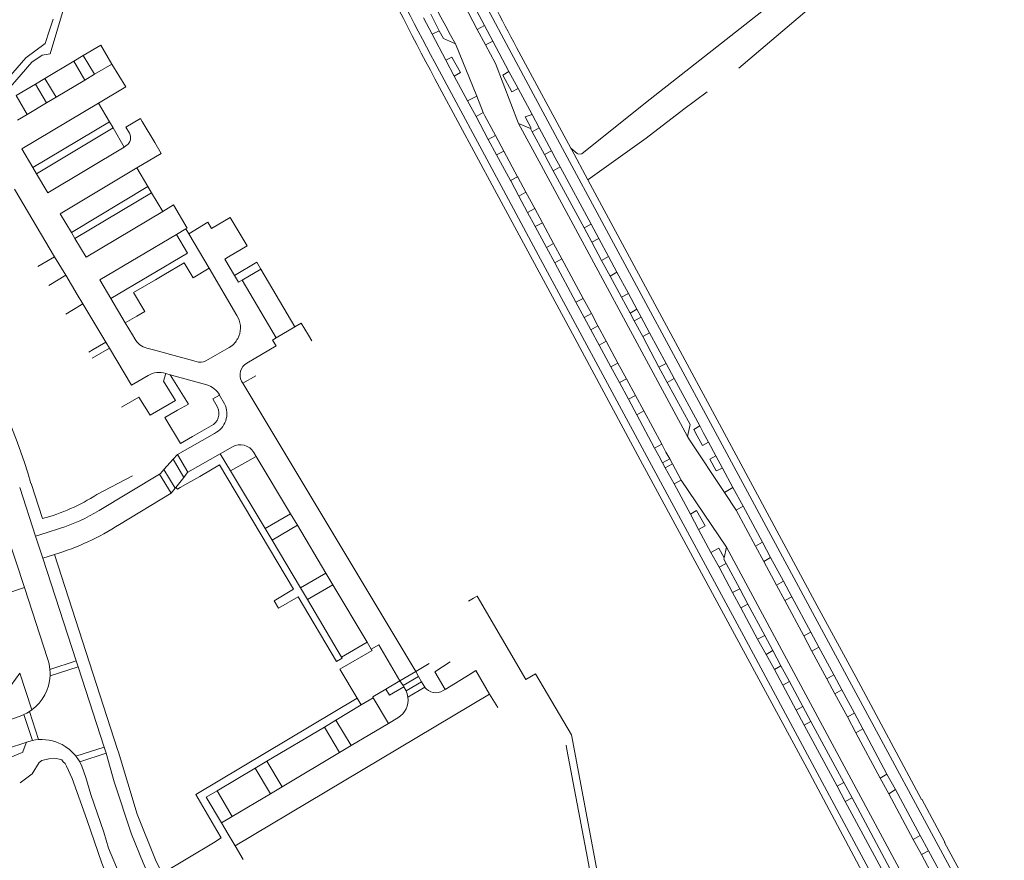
# Model space of a CAD drawing. Extents: x 145000 to 155000, y 457500 to 470000.
# Tile 248 of 256: x 148567 to 148787, y 464561 to 464749. Entities that reach past the tile are written whole.
import ezdxf

# ---------------------------------------------------------------- set-up
doc = ezdxf.new("R2010")
doc.units = 0
doc.header["$LTSCALE"] = 0.2
doc.header["$MEASUREMENT"] = 0
doc.layers.add('kant verharding', color=252, linetype='Continuous', lineweight=0)

msp = doc.modelspace()

# ---------------------------------------------------------------- linework, layer by layer
at = {"layer": 'kant verharding', "lineweight": 0}
for p, q in [((148666.66, 464752.24), (148669.6, 464746.66)), ((148671.18, 464747.53), (148668.23, 464753.12)), ((148659.49, 464745.56), (148657.58, 464749.24)), ((148661.1, 464746.35), (148659.19, 464750.03)), ((148573.92, 464746.47), (148574.71, 464748.94)), ((148671.18, 464747.53), (148669.6, 464746.66)), ((148673.04, 464744.04), (148671.18, 464747.53)), ((148659.49, 464745.56), (148661.1, 464746.35)), ((148662.56, 464739.76), (148659.49, 464745.56)), ((148669.6, 464746.66), (148671.46, 464743.17)), ((148664.69, 464743.4), (148669.48, 464731.71)), ((148671.46, 464743.17), (148673.04, 464744.04)), ((148676.68, 464737.22), (148673.04, 464744.04)), ((148678.38, 464742.57), (148690.52, 464720.09)), ((148579.32, 464739.53), (148581.46, 464740.81)), ((148581.46, 464740.81), (148583.94, 464736.64)), ((148572.87, 464735.7), (148579.32, 464739.53)), ((148579.32, 464739.53), (148581.8, 464735.33)), ((148587.85, 464738.91), (148583.94, 464736.64)), ((148590.95, 464733.84), (148587.85, 464738.91)), ((148674.94, 464711.64), (148660.08, 464739.26)), ((148664.42, 464736.22), (148662.56, 464739.76)), ((148583.94, 464736.64), (148581.8, 464735.33)), ((148667.38, 464730.68), (148664.42, 464736.22)), ((148676.68, 464737.22), (148678.7, 464733.45)), ((148566.42, 464731.85), (148570.73, 464734.41)), ((148570.73, 464734.41), (148572.87, 464735.7)), ((148570.73, 464734.41), (148573.21, 464730.2)), ((148572.87, 464735.7), (148575.37, 464731.48)), ((148581.8, 464735.33), (148575.37, 464731.48)), ((148584.82, 464730.18), (148590.95, 464733.84)), ((148673.47, 464710.88), (148661.16, 464733.67)), ((148566.42, 464731.85), (148568.93, 464727.64)), ((148575.37, 464731.48), (148573.21, 464730.2)), ((148667.38, 464730.68), (148669.48, 464731.71)), ((148669.48, 464731.71), (148670.94, 464728.09)), ((148681.86, 464727.59), (148678.7, 464733.45)), ((148721.04, 464732.66), (148715.77, 464728.85)), ((148573.21, 464730.2), (148568.93, 464727.64)), ((148587.32, 464726), (148584.82, 464730.18)), ((148669.31, 464727.14), (148667.38, 464730.68)), ((148568.93, 464727.64), (148566.77, 464726.38)), ((148669.31, 464727.14), (148670.94, 464728.09)), ((148672.05, 464722.03), (148669.31, 464727.14)), ((148683.46, 464724.63), (148681.86, 464727.59)), ((148570.17, 464715.74), (148587.32, 464726)), ((148587.32, 464726), (148588.15, 464724.61)), ((148597.47, 464721.34), (148594.66, 464726.07)), ((148678.84, 464725.61), (148681.47, 464724.5)), ((148678.84, 464725.61), (148683.86, 464716.3)), ((148588.15, 464724.61), (148571, 464714.36)), ((148588.15, 464724.61), (148590.6, 464720.35)), ((148672.05, 464722.03), (148673.64, 464722.91)), ((148673.64, 464722.91), (148675.54, 464719.43)), ((148681.47, 464724.5), (148681.88, 464723.74)), ((148681.88, 464723.74), (148683.46, 464724.63)), ((148681.88, 464723.74), (148684.62, 464718.68)), ((148686.19, 464719.53), (148683.46, 464724.63)), ((148591.06, 464720.69), (148590.6, 464720.35)), ((148673.91, 464718.59), (148672.05, 464722.03)), ((148673.91, 464718.59), (148675.54, 464719.43)), ((148677, 464712.9), (148673.91, 464718.59)), ((148675.54, 464719.43), (148678.6, 464713.72)), ((148684.62, 464718.68), (148686.19, 464719.53)), ((148684.62, 464718.68), (148685.45, 464717.13)), ((148687.04, 464717.95), (148686.19, 464719.53)), ((148722.28, 464657.64), (148689.19, 464719.07)), ((148690.52, 464720.09), (148690.66, 464719.84)), ((148690.66, 464719.84), (148694.31, 464713.05)), ((148683.86, 464716.3), (148716.58, 464655.62)), ((148685.45, 464717.13), (148686.58, 464715.04)), ((148688.14, 464715.92), (148687.04, 464717.95)), ((148570.17, 464715.74), (148571, 464714.36)), ((148595.91, 464711.51), (148593.45, 464715.68)), ((148686.58, 464715.04), (148688.14, 464715.92)), ((148686.58, 464715.04), (148693.49, 464702.25)), ((148695.04, 464703.08), (148688.14, 464715.92)), ((148678.6, 464713.72), (148677, 464712.9)), ((148677.08, 464712.76), (148677, 464712.9)), ((148678.9, 464709.39), (148677.08, 464712.76)), ((148678.6, 464713.72), (148678.67, 464713.59)), ((148678.67, 464713.59), (148680.48, 464710.23)), ((148694.31, 464713.05), (148723.74, 464658.4)), ((148566.05, 464710.95), (148575.01, 464695.83)), ((148578.79, 464701.26), (148595.91, 464711.51)), ((148579.59, 464699.9), (148596.75, 464710.11)), ((148595.91, 464711.51), (148596.75, 464710.11)), ((148596.75, 464710.11), (148599.22, 464705.96)), ((148678.9, 464709.39), (148680.48, 464710.23)), ((148680.85, 464705.74), (148678.9, 464709.39)), ((148680.48, 464710.23), (148682.43, 464706.64)), ((148680.85, 464705.74), (148682.43, 464706.64)), ((148682.56, 464702.57), (148680.85, 464705.74)), ((148682.43, 464706.64), (148684.15, 464703.42)), ((148614.31, 464704.63), (148610.15, 464702.17)), ((148684.15, 464703.42), (148682.56, 464702.57)), ((148684.15, 464703.42), (148686.63, 464698.79)), ((148693.49, 464702.25), (148695.04, 464703.08)), ((148696.76, 464699.92), (148695.04, 464703.08)), ((148578.79, 464701.26), (148579.59, 464699.9)), ((148604.41, 464702.05), (148602.27, 464700.8)), ((148605.04, 464700.97), (148604.41, 464702.05)), ((148609.61, 464693.24), (148605.04, 464700.97)), ((148685.07, 464697.9), (148682.56, 464702.57)), ((148693.49, 464702.25), (148695.19, 464699.08)), ((148686.63, 464698.79), (148685.07, 464697.9)), ((148686.63, 464698.79), (148688.54, 464695.32)), ((148695.19, 464699.08), (148696.76, 464699.92)), ((148695.19, 464699.08), (148697.41, 464694.96)), ((148698.95, 464695.86), (148696.76, 464699.92)), ((148686.92, 464694.45), (148685.07, 464697.9)), ((148572.19, 464694.16), (148571.25, 464693.61)), ((148575.01, 464695.83), (148572.19, 464694.16)), ((148577.55, 464691.67), (148575.01, 464695.83)), ((148686.92, 464694.45), (148688.54, 464695.32)), ((148691.66, 464685.66), (148686.92, 464694.45)), ((148688.54, 464695.32), (148693.29, 464686.46)), ((148698.95, 464695.86), (148697.41, 464694.96)), ((148697.41, 464694.96), (148699.28, 464691.51)), ((148700.83, 464692.37), (148698.95, 464695.86)), ((148597.58, 464690.67), (148599.49, 464691.79)), ((148609.61, 464693.24), (148615.82, 464682.66)), ((148617.01, 464690.57), (148621.16, 464693.06)), ((148621.16, 464693.06), (148628.77, 464680.18)), ((148700.83, 464692.37), (148699.28, 464691.51)), ((148703.4, 464687.6), (148700.83, 464692.37)), ((148573.75, 464689.41), (148577.55, 464691.67)), ((148617.01, 464690.57), (148624.58, 464677.67)), ((148699.28, 464691.51), (148701.83, 464686.77)), ((148701.83, 464686.77), (148703.4, 464687.6)), ((148705.29, 464684.1), (148703.4, 464687.6)), ((148578.89, 464683.79), (148581.36, 464685.26)), ((148586.47, 464676.73), (148581.36, 464685.26)), ((148587.6, 464686.47), (148590.82, 464681.03)), ((148691.66, 464685.66), (148693.29, 464686.46)), ((148693.5, 464682.25), (148691.66, 464685.66)), ((148693.29, 464686.46), (148695.11, 464683.1)), ((148701.83, 464686.77), (148703.77, 464683.2)), ((148577.58, 464683.01), (148578.89, 464683.79)), ((148695.11, 464683.1), (148693.5, 464682.25)), ((148695.11, 464683.1), (148696.56, 464680.39)), ((148703.77, 464683.2), (148705.29, 464684.1)), ((148703.77, 464683.2), (148704.71, 464681.47)), ((148706.27, 464682.3), (148705.29, 464684.1)), ((148590.82, 464681.03), (148593.41, 464682.56)), ((148592.44, 464678.34), (148590.82, 464681.03)), ((148615.82, 464682.66), (148616.1, 464682.2)), ((148693.5, 464682.25), (148694.97, 464679.52)), ((148704.71, 464681.47), (148706.27, 464682.3)), ((148704.71, 464681.47), (148706.59, 464677.96)), ((148708.15, 464678.8), (148706.27, 464682.3)), ((148628.77, 464680.18), (148624.58, 464677.67)), ((148694.97, 464679.52), (148696.56, 464680.39)), ((148696.85, 464676.08), (148694.97, 464679.52)), ((148696.56, 464680.39), (148698.45, 464676.92)), ((148706.59, 464677.96), (148708.15, 464678.8)), ((148708.15, 464678.8), (148711.82, 464671.97)), ((148586.47, 464676.73), (148583.69, 464675.1)), ((148587.29, 464675.39), (148586.47, 464676.73)), ((148592.96, 464677.47), (148592.44, 464678.34)), ((148631.84, 464678.26), (148632.59, 464677.02)), ((148696.85, 464676.08), (148698.45, 464676.92)), ((148698.45, 464676.92), (148701.06, 464672.03)), ((148706.59, 464677.96), (148710.22, 464671.16)), ((148583.69, 464675.1), (148582.66, 464674.49)), ((148583.47, 464673.13), (148587.29, 464675.39)), ((148587.29, 464675.39), (148592.27, 464667.11)), ((148597.14, 464674.99), (148595.7, 464675.38)), ((148603.45, 464673.28), (148597.14, 464674.99)), ((148614.12, 464675.52), (148608.88, 464672.53)), ((148699.49, 464671.18), (148696.85, 464676.08)), ((148604.05, 464673.12), (148603.45, 464673.28)), ((148606.71, 464672.4), (148604.05, 464673.12)), ((148699.49, 464671.18), (148701.06, 464672.03)), ((148701.06, 464672.03), (148702.96, 464668.54)), ((148711.82, 464671.97), (148710.22, 464671.16)), ((148713.65, 464668.59), (148711.82, 464671.97)), ((148599.42, 464667.99), (148599.89, 464669.71)), ((148599.89, 464669.71), (148600.92, 464669.45)), ((148701.37, 464667.71), (148699.49, 464671.18)), ((148710.22, 464671.16), (148712.08, 464667.72)), ((148592.27, 464667.11), (148595.96, 464669.28)), ((148600.92, 464669.45), (148609.1, 464667.2)), ((148616.86, 464667.98), (148617.12, 464667.56)), ((148617.12, 464667.56), (148620.07, 464669.22)), ((148617.12, 464667.56), (148655.85, 464603.09)), ((148701.37, 464667.71), (148702.96, 464668.54)), ((148703.38, 464663.97), (148701.37, 464667.71)), ((148702.96, 464668.54), (148705, 464664.79)), ((148712.08, 464667.72), (148713.65, 464668.59)), ((148719.36, 464657.99), (148713.65, 464668.59)), ((148590.01, 464662.18), (148593.89, 464664.46)), ((148611.92, 464664.92), (148611.95, 464664.89)), ((148613.06, 464662.92), (148611.95, 464664.89)), ((148703.38, 464663.97), (148705, 464664.79)), ((148705.25, 464660.48), (148703.38, 464663.97)), ((148705, 464664.79), (148706.83, 464661.35)), ((148705.25, 464660.48), (148706.83, 464661.35)), ((148706.83, 464661.35), (148710.84, 464653.94)), ((148709.27, 464653.05), (148705.25, 464660.48)), ((148605.89, 464655.62), (148610.08, 464657.99)), ((148720.15, 464656.52), (148719.36, 464657.99)), ((148721.31, 464654.38), (148720.15, 464656.52)), ((148602.52, 464651.62), (148610.83, 464656.34)), ((148716.58, 464655.62), (148717.06, 464654.91)), ((148717.06, 464654.91), (148724.89, 464643.14)), ((148722.97, 464651.32), (148721.31, 464654.38)), ((148612.06, 464651.77), (148614.8, 464653.31)), ((148709.27, 464653.05), (148710.84, 464653.94)), ((148710.19, 464651.33), (148709.27, 464653.05)), ((148710.84, 464653.94), (148711.8, 464652.17)), ((148711.8, 464652.17), (148712.64, 464650.62)), ((148599.49, 464648.26), (148601.54, 464650.57)), ((148601.54, 464650.57), (148602.52, 464651.62)), ((148601.54, 464650.57), (148603.95, 464646.5)), ((148602.52, 464651.62), (148604.87, 464647.64)), ((148612.06, 464651.77), (148604.87, 464647.64)), ((148614.42, 464647.96), (148612.06, 464651.77)), ((148614.42, 464647.96), (148620.13, 464651.19)), ((148619.6, 464652.04), (148620.13, 464651.19)), ((148620.13, 464651.19), (148627.83, 464638.37)), ((148711.04, 464649.74), (148710.19, 464651.33)), ((148711.04, 464649.74), (148712.64, 464650.62)), ((148712.64, 464650.62), (148713.23, 464649.55)), ((148724.44, 464648.57), (148722.97, 464651.32)), ((148599.49, 464648.26), (148602.04, 464644.12)), ((148622.12, 464635.07), (148614.42, 464647.96)), ((148711.65, 464648.64), (148711.04, 464649.74)), ((148711.65, 464648.64), (148713.23, 464649.55)), ((148713.61, 464645.03), (148711.65, 464648.64)), ((148713.23, 464649.55), (148715.2, 464645.88)), ((148726.78, 464644.25), (148724.44, 464648.57)), ((148592.44, 464646.85), (148584.52, 464642.67)), ((148584.98, 464639.09), (148598.47, 464647.2)), ((148601.1, 464642.95), (148598.47, 464647.2)), ((148602.12, 464644.21), (148603.95, 464646.5)), ((148607.49, 464646.73), (148604.82, 464645.18)), ((148713.61, 464645.03), (148715.2, 464645.88)), ((148715.2, 464645.88), (148725.31, 464630.91)), ((148570.8, 464633.35), (148567.23, 464644.23)), ((148572.35, 464637.28), (148569.76, 464645.15)), ((148602.04, 464644.12), (148601.1, 464642.95)), ((148602.04, 464644.12), (148602.12, 464644.21)), ((148604.82, 464645.18), (148603.12, 464644.2)), ((148717.25, 464638.27), (148713.61, 464645.03)), ((148724.89, 464643.14), (148726.78, 464644.25)), ((148729.05, 464640.04), (148726.78, 464644.25)), ((148601.1, 464642.95), (148589.52, 464635.97)), ((148724.89, 464643.14), (148727.52, 464639.14)), ((148729.05, 464640.04), (148727.52, 464639.14)), ((148727.52, 464639.14), (148731.82, 464631.13)), ((148733.37, 464631.99), (148729.05, 464640.04)), ((148627.83, 464638.37), (148622.12, 464635.07)), ((148629.37, 464635.78), (148627.83, 464638.37)), ((148719.09, 464634.86), (148717.25, 464638.27)), ((148573.39, 464634.18), (148576.15, 464635.05)), ((148623.68, 464632.48), (148622.12, 464635.07)), ((148623.68, 464632.48), (148629.37, 464635.78)), ((148629.37, 464635.78), (148635.74, 464625.1)), ((148721.85, 464629.71), (148719.09, 464634.86)), ((148568.27, 464621.85), (148564.4, 464633.68)), ((148570.8, 464633.35), (148573.39, 464634.18)), ((148570.8, 464633.35), (148572.41, 464628.45)), ((148630.04, 464621.78), (148623.68, 464632.48)), ((148725.31, 464630.91), (148724.82, 464628.55)), ((148725.31, 464630.91), (148769.48, 464548.84)), ((148731.82, 464631.13), (148733.37, 464631.99)), ((148731.82, 464631.13), (148733.69, 464627.68)), ((148735.2, 464628.59), (148733.37, 464631.99)), ((148572.41, 464628.45), (148574.99, 464629.26)), ((148572.41, 464628.45), (148579.88, 464605.45)), ((148574.99, 464629.26), (148589.13, 464585.67)), ((148723.68, 464626.39), (148721.85, 464629.71)), ((148733.69, 464627.68), (148735.2, 464628.59)), ((148738.06, 464623.29), (148735.2, 464628.59)), ((148723.68, 464626.39), (148725.28, 464627.22)), ((148726.66, 464620.74), (148723.68, 464626.39)), ((148725.28, 464627.22), (148728.29, 464621.57)), ((148733.69, 464627.68), (148736.52, 464622.43)), ((148635.74, 464625.1), (148630.04, 464621.78)), ((148635.74, 464625.1), (148637.28, 464622.5)), ((148631.58, 464619.18), (148630.04, 464621.78)), ((148631.58, 464619.18), (148637.28, 464622.5)), ((148637.28, 464622.5), (148644.94, 464609.66)), ((148726.66, 464620.74), (148728.29, 464621.57)), ((148728.29, 464621.57), (148730.14, 464618.18)), ((148736.52, 464622.43), (148738.06, 464623.29)), ((148736.52, 464622.43), (148738.38, 464618.96)), ((148739.92, 464619.8), (148738.06, 464623.29)), ((148639.22, 464606.31), (148631.58, 464619.18)), ((148668.76, 464619.51), (148667.64, 464618.85)), ((148728.54, 464617.31), (148726.66, 464620.74)), ((148738.38, 464618.96), (148739.92, 464619.8)), ((148744.18, 464611.9), (148739.92, 464619.8)), ((148625.11, 464617.26), (148624.16, 464618.92)), ((148728.54, 464617.31), (148730.14, 464618.18)), ((148732.31, 464610.35), (148728.54, 464617.31)), ((148730.14, 464618.18), (148733.88, 464611.16)), ((148738.38, 464618.96), (148742.62, 464611.08)), ((148732.31, 464610.35), (148733.88, 464611.16)), ((148734.2, 464606.93), (148732.31, 464610.35)), ((148733.88, 464611.16), (148735.69, 464607.82)), ((148742.62, 464611.08), (148744.18, 464611.9)), ((148742.62, 464611.08), (148744.45, 464607.68)), ((148746, 464608.52), (148744.18, 464611.9)), ((148639.22, 464606.31), (148644.94, 464609.66)), ((148644.94, 464609.66), (148645.87, 464608.11)), ((148744.45, 464607.68), (148746, 464608.52)), ((148749.34, 464602.35), (148746, 464608.52)), ((148734.2, 464606.93), (148735.69, 464607.82)), ((148736.05, 464603.54), (148734.2, 464606.93)), ((148735.69, 464607.82), (148737.53, 464604.4)), ((148744.45, 464607.68), (148747.77, 464601.49)), ((148573.98, 464603.55), (148579.88, 464605.45)), ((148574.01, 464602.13), (148580.3, 464604.17)), ((148579.88, 464605.45), (148580.3, 464604.17)), ((148580.3, 464604.17), (148586.14, 464586.16)), ((148655.85, 464603.09), (148658.84, 464604.89)), ((148736.05, 464603.54), (148737.53, 464604.4)), ((148737.53, 464604.4), (148739.46, 464600.84)), ((148558.79, 464591.11), (148567.24, 464602.71)), ((148567.24, 464602.71), (148569.96, 464594.53)), ((148638.81, 464603.59), (148642.72, 464597.12)), ((148655.85, 464603.09), (148652.3, 464601.02)), ((148656.45, 464602.02), (148653.01, 464599.95)), ((148656.45, 464602.02), (148655.85, 464603.09)), ((148657.14, 464600.81), (148656.45, 464602.02)), ((148667.98, 464602.53), (148662.39, 464599.09)), ((148667.94, 464602.6), (148667.98, 464602.53)), ((148737.93, 464600.02), (148736.05, 464603.54)), ((148749.34, 464602.35), (148747.77, 464601.49)), ((148747.77, 464601.49), (148749.59, 464598.12)), ((148751.16, 464598.98), (148749.34, 464602.35)), ((148652.3, 464601.02), (148649.16, 464599.17)), ((148652.3, 464601.02), (148653.01, 464599.95)), ((148653.01, 464599.95), (148653.19, 464599.69)), ((148653.19, 464599.69), (148653.68, 464598.77)), ((148657.14, 464600.81), (148653.68, 464598.77)), ((148654.08, 464597.4), (148657.82, 464599.62)), ((148657.82, 464599.62), (148657.14, 464600.81)), ((148737.93, 464600.02), (148739.46, 464600.84)), ((148740.94, 464594.46), (148737.93, 464600.02)), ((148739.46, 464600.84), (148742.45, 464595.27)), ((148642.72, 464597.12), (148606.63, 464575.61)), ((148615.46, 464564.13), (148672.35, 464598.06)), ((148642.72, 464597.12), (148643.62, 464595.64)), ((148646.32, 464597.2), (148643.62, 464595.64)), ((148649.71, 464591.48), (148646.32, 464597.2)), ((148661.94, 464598.83), (148662.39, 464599.09)), ((148672.35, 464598.06), (148674.16, 464595.02)), ((148749.59, 464598.12), (148751.16, 464598.98)), ((148752.39, 464592.93), (148749.59, 464598.12)), ((148753.97, 464593.78), (148751.16, 464598.98)), ((148643.62, 464595.64), (148637.97, 464592.23)), ((148740.94, 464594.46), (148742.45, 464595.27)), ((148742.45, 464595.27), (148744.22, 464591.94)), ((148568.19, 464593.47), (148570.07, 464587.68)), ((148569.96, 464594.53), (148569.44, 464594.16)), ((148569.44, 464594.16), (148571.47, 464587.88)), ((148651.84, 464592.77), (148649.71, 464591.48)), ((148742.72, 464591.13), (148740.94, 464594.46)), ((148753.97, 464593.78), (148752.39, 464592.93)), ((148754.28, 464589.42), (148752.39, 464592.93)), ((148755.87, 464590.27), (148753.97, 464593.78)), ((148635.38, 464590.68), (148622.54, 464583.03)), ((148637.97, 464592.23), (148635.38, 464590.68)), ((148638.78, 464584.97), (148635.38, 464590.68)), ((148637.97, 464592.23), (148641.37, 464586.53)), ((148641.37, 464586.53), (148649.71, 464591.48)), ((148744.22, 464591.94), (148742.72, 464591.13)), ((148750.06, 464577.48), (148742.72, 464591.13)), ((148744.22, 464591.94), (148751.57, 464578.27)), ((148755.87, 464590.27), (148754.28, 464589.42)), ((148759.72, 464579.29), (148754.28, 464589.42)), ((148761.22, 464580.12), (148755.87, 464590.27)), ((148564.26, 464585.78), (148568.86, 464587.34)), ((148579.82, 464584.16), (148586.14, 464586.16)), ((148586.14, 464586.16), (148586.57, 464584.82)), ((148641.37, 464586.53), (148638.78, 464584.97)), ((148689.45, 464586.61), (148689.64, 464585.63)), ((148580.65, 464582.94), (148586.57, 464584.82)), ((148589.13, 464585.67), (148589.33, 464585.06)), ((148638.78, 464584.97), (148625.92, 464577.32)), ((148689.64, 464585.63), (148693.98, 464562.94)), ((148619.93, 464581.49), (148622.54, 464583.03)), ((148622.54, 464583.03), (148625.92, 464577.32)), ((148611.39, 464576.39), (148619.93, 464581.49)), ((148619.93, 464581.49), (148623.33, 464575.78)), ((148759.72, 464579.29), (148761.22, 464580.12)), ((148763.17, 464576.72), (148761.22, 464580.12)), ((148625.92, 464577.32), (148623.33, 464575.78)), ((148751.57, 464578.27), (148750.06, 464577.48)), ((148751.91, 464574.04), (148750.06, 464577.48)), ((148753.44, 464574.86), (148751.57, 464578.27)), ((148761.62, 464575.79), (148759.72, 464579.29)), ((148606.63, 464575.61), (148611.33, 464567.58)), ((148611.39, 464576.39), (148614.78, 464570.67)), ((148623.33, 464575.78), (148614.78, 464570.67)), ((148761.62, 464575.79), (148763.17, 464576.72)), ((148767.11, 464565.56), (148761.62, 464575.79)), ((148768.69, 464566.46), (148763.17, 464576.72)), ((148753.44, 464574.86), (148751.91, 464574.04)), ((148751.91, 464574.04), (148760.99, 464557.17)), ((148762.51, 464557.98), (148753.44, 464574.86)), ((148614.78, 464570.67), (148612.38, 464569.29)), ((148612.38, 464569.29), (148613.9, 464566.74)), ((148611.33, 464567.58), (148612.33, 464565.88)), ((148613.9, 464566.74), (148615.46, 464564.13)), ((148767.11, 464565.56), (148768.69, 464566.46)), ((148770.53, 464563.02), (148768.69, 464566.46)), ((148599.1, 464557.97), (148610.58, 464564.83)), ((148610.58, 464564.83), (148612.33, 464565.88)), ((148615.46, 464564.13), (148617.21, 464561.09)), ((148768.96, 464562.17), (148767.11, 464565.56)), ((148768.96, 464562.17), (148770.53, 464563.02)), ((148772.92, 464554.78), (148768.96, 464562.17)), ((148774.5, 464555.66), (148770.53, 464563.02))]:
    msp.add_line(p, q, dxfattribs=at)
at = {"layer": 'kant verharding', "lineweight": 0, "flags": 128}
for points in [[(148689.19, 464719.07), (148675.52, 464744.46), (148670.58, 464753.79), (148663.71, 464767.12), (148650.9, 464792.93)], [(148707.23, 464730.24), (148736.36, 464753.09), (148735.07, 464755.3), (148745.95, 464764.12), (148751.2, 464757.62), (148728.12, 464737.96)], [(148577.01, 464751.18), (148574.01, 464741.18), (148572.28, 464740.89), (148569.98, 464739.29), (148561.76, 464729.95), (148562.14, 464729.3)], [(148559.25, 464729.66), (148568.57, 464740.28), (148572.95, 464743.46), (148573.92, 464746.47)], [(148661.1, 464746.35), (148662.03, 464744.58), (148664.69, 464743.4)], [(148581.46, 464740.81), (148585.38, 464743.13), (148587.85, 464738.91)], [(148671.46, 464743.17), (148673.64, 464739.02), (148678.84, 464725.61)], [(148664.42, 464736.22), (148665.8, 464736.98), (148663.91, 464740.44), (148662.56, 464739.76)], [(148678.7, 464733.45), (148677.29, 464732.71), (148675.31, 464736.41), (148676.68, 464737.22)], [(148584.82, 464730.18), (148567.69, 464719.93), (148570.17, 464715.74)], [(148690.52, 464720.09), (148691.9, 464718.88), (148692.22, 464718.73), (148692.95, 464718.82), (148707.23, 464730.24)], [(148670.94, 464728.09), (148671.25, 464727.36), (148673.64, 464722.91)], [(148681.86, 464727.59), (148680.32, 464727.08), (148681.64, 464724.6), (148681.47, 464724.5)], [(148694.31, 464713.05), (148707.37, 464722.36), (148715.77, 464728.85)], [(148594.66, 464726.07), (148594.23, 464726.76), (148590.98, 464724.82), (148591.82, 464723.47)], [(148571, 464714.36), (148573.51, 464710.14), (148590.6, 464720.35)], [(148593.45, 464715.68), (148598.9, 464718.92), (148597.47, 464721.34)], [(148593.45, 464715.68), (148576.29, 464705.43), (148578.79, 464701.26)], [(148708.05, 464650.21), (148682.19, 464698.16), (148674.94, 464711.64)], [(148706.58, 464649.44), (148690.91, 464678.58), (148673.47, 464710.88)], [(148599.22, 464705.96), (148601.63, 464707.42), (148604.68, 464702.22), (148604.41, 464702.05)], [(148579.59, 464699.9), (148582.07, 464695.73), (148599.22, 464705.96)], [(148610.15, 464702.17), (148609.34, 464703.55), (148605.04, 464700.97)], [(148613.92, 464695.78), (148613.94, 464695.79), (148618.12, 464698.26), (148614.31, 464704.63)], [(148602.27, 464700.8), (148585.12, 464690.63), (148587.6, 464686.47)], [(148587.6, 464686.47), (148604.75, 464696.6), (148602.27, 464700.8)], [(148599.49, 464691.79), (148604.05, 464694.46), (148606.01, 464691.11), (148609.61, 464693.24)], [(148615.28, 464691.61), (148613.13, 464695.28), (148613.92, 464695.78)], [(148621.16, 464693.06), (148620.25, 464694.61), (148615.28, 464691.61)], [(148577.55, 464691.67), (148580.07, 464687.38), (148581.36, 464685.26)], [(148593.41, 464682.56), (148595.2, 464683.61), (148592.7, 464687.81), (148597.58, 464690.67)], [(148615.28, 464691.61), (148616.19, 464690.12), (148617.01, 464690.57)], [(148628.77, 464680.18), (148630.17, 464681.01), (148631.84, 464678.26)], [(148624.58, 464677.67), (148623.8, 464677.18), (148624.58, 464675.87), (148618.03, 464672)], [(148593.89, 464664.46), (148596.38, 464660.39), (148602.09, 464663.67), (148599.42, 464667.99)], [(148600.92, 464669.45), (148604.97, 464662.86), (148602.55, 464661.51)], [(148712.08, 464667.72), (148717.18, 464658.31), (148716.58, 464655.62)], [(148611.46, 464662.16), (148610.4, 464664.06), (148611.95, 464664.89)], [(148602.55, 464661.51), (148599.69, 464659.91), (148603.2, 464654.1), (148605.89, 464655.62)], [(148718.8, 464655.82), (148718.03, 464657.23), (148719.36, 464657.99)], [(148786.02, 464539.44), (148744.02, 464617.28), (148722.28, 464657.64)], [(148723.74, 464658.4), (148745.61, 464617.8), (148754.28, 464601.9), (148768.94, 464574.49), (148769.07, 464574.54), (148774.2, 464564.97), (148774.09, 464564.91), (148787.48, 464540.26)], [(148721.31, 464654.38), (148719.97, 464653.66), (148718.8, 464655.82)], [(148771.16, 464533.11), (148759.9, 464553.91), (148729.71, 464610.05), (148708.05, 464650.21)], [(148724.44, 464648.57), (148723.03, 464647.97), (148721.59, 464650.54), (148722.97, 464651.32)], [(148598.47, 464647.2), (148598.69, 464647.34), (148599.49, 464648.26)], [(148624.16, 464618.92), (148628.5, 464621.48), (148611.92, 464649.29), (148607.49, 464646.73)], [(148770.56, 464530.77), (148767.04, 464537.13), (148756.26, 464557.2), (148743.39, 464581.38), (148707.46, 464647.81), (148706.58, 464649.44)], [(148604.87, 464647.64), (148604.72, 464647.54), (148603.95, 464646.5)], [(148603.12, 464644.2), (148602.56, 464643.87), (148602.12, 464644.21)], [(148719.09, 464634.86), (148720.53, 464635.67), (148718.64, 464639.1), (148717.25, 464638.27)], [(148559.77, 464632.15), (148563.65, 464620.34), (148568.27, 464621.85)], [(148724.82, 464628.55), (148723.66, 464630.67), (148721.85, 464629.71)], [(148725.28, 464627.22), (148724.75, 464628.22), (148724.82, 464628.55)], [(148568.27, 464621.85), (148573.44, 464606.02), (148573.79, 464604.8), (148573.98, 464603.55)], [(148638.06, 464605.35), (148629.51, 464619.81), (148625.11, 464617.26)], [(148698.33, 464548.13), (148690.68, 464588.95), (148682.6, 464602.6), (148680.44, 464601.32), (148669.55, 464619.98), (148668.76, 464619.51)], [(148645.87, 464608.11), (148646.06, 464607.77), (148638.81, 464603.59)], [(148645.87, 464608.11), (148647.59, 464609.1), (148652.3, 464601.02)], [(148639.22, 464606.31), (148639.36, 464606.06), (148638.06, 464605.35)], [(148662.39, 464599.09), (148660.06, 464603.05), (148663.56, 464605.24)], [(148573.98, 464603.55), (148574.02, 464602.84), (148574.01, 464602.13)], [(148672.35, 464598.06), (148669.3, 464603.33), (148667.98, 464602.53)], [(148653.19, 464599.69), (148649.98, 464597.81), (148649.16, 464599.17)], [(148649.16, 464599.17), (148646.23, 464597.41), (148646.32, 464597.2)], [(148653.68, 464598.77), (148653.94, 464598.1), (148654.08, 464597.4)], [(148561.49, 464591.12), (148567.37, 464593.13), (148568.19, 464593.47)], [(148569.44, 464594.16), (148568.83, 464593.79), (148568.19, 464593.47)], [(148568.86, 464587.34), (148568.74, 464587.27), (148568.67, 464587.15), (148567.96, 464585.15), (148567.9, 464585.04), (148567.8, 464584.97), (148561.83, 464582.5), (148557.23, 464580.81), (148550.53, 464577.85), (148549.08, 464577.16), (148539.84, 464571.72), (148539.72, 464571.68), (148539.59, 464571.7), (148537.19, 464572.48), (148537.07, 464572.49), (148536.95, 464572.45)], [(148568.86, 464587.34), (148569.27, 464587.48), (148570.07, 464587.68)], [(148570.07, 464587.68), (148570.77, 464587.8), (148571.47, 464587.88)], [(148579.82, 464584.16), (148580.26, 464583.57), (148580.65, 464582.94)], [(148586.57, 464584.82), (148588.33, 464578.42), (148592.25, 464566.75), (148594.83, 464560.32), (148597.19, 464555.21), (148599.32, 464550.76), (148602.18, 464545.62), (148618.8, 464517.81)], [(148589.33, 464585.06), (148593.48, 464571.21), (148597.58, 464560.98), (148599.1, 464557.97)], [(148576.06, 464583.52), (148575.41, 464583.62), (148573.71, 464583.57), (148572.18, 464583.21), (148571.55, 464582.79), (148570.02, 464580.23), (148567.3, 464578.24)], [(148615.01, 464503.35), (148614.95, 464505.23), (148614.82, 464506.68), (148613.5, 464509.57), (148598.22, 464535.36), (148595.24, 464540.1), (148590.59, 464548.53), (148588.71, 464552.93), (148587.35, 464555.92), (148585.57, 464560.29), (148582.23, 464570.04), (148578.94, 464579.18), (148577.72, 464581.92), (148577.37, 464582.5), (148576.93, 464582.93), (148576.66, 464583.33), (148576.06, 464583.52)], [(148582.02, 464579.42), (148581.16, 464581.91), (148580.65, 464582.94)], [(148582.02, 464579.42), (148583.15, 464575.58), (148586.08, 464567.19), (148587.09, 464563.63), (148590.42, 464555.61), (148591.69, 464552.9), (148598.55, 464540.21), (148603.77, 464531.1), (148613.98, 464514.23)], [(148612.38, 464569.29), (148608.96, 464575.03), (148611.39, 464576.39)], [(148693.98, 464562.94), (148696.21, 464551.12)]]:
    msp.add_lwpolyline(points, dxfattribs=at)
at = {"layer": 'kant verharding', "lineweight": 0, "extrusion": (0, 0, -1)}
for centre, radius, start, end in [((-149396.32, 465133.16), 834.98, 331.85224, 336.1876), ((-149546.09, 465208.55), 1004.3, 331.78054, 333.76878), ((-148589.93, 464722.49), 2.13, 152.8499, 237.9574), ((-148611.42, 464679.95), 5.19, 154.3421, 208.1959), ((-148596.75, 464679.58), 4.33, 283.96, 330.8181), ((-148611.42, 464679.95), 5.19, 221.7312, 238.6768), ((-148611.41, 464679.95), 5.19, 208.1762, 221.6771), ((-148607.64, 464675.21), 2.96, 245.0678, 288.1931), ((-148598.41, 464665.12), 4.83, 59.5397, 107.8088), ((-148607.59, 464662.44), 5, 107.6418, 150.2105), ((-148616.57, 464650.28), 3.51, 59.8711, 149.8042), ((-148560.23, 464681), 45.37, 237.6434, 254.5111), ((-148559.08, 464682.84), 55.89, 236.9964, 253.4603), ((-148563.9, 464602.64), 10.13, 182.9101, 233.2482), ((-148649.47, 464596.77), 4.66, 172.3412, 239.394), ((-148572.11, 464578.07), 9.83, 86.2602, 122.4541), ((-148572.12, 464578.08), 9.82, 122.4191, 141.6824)]:
    msp.add_arc(centre, radius, start, end, dxfattribs=at)
at = {"layer": 'kant verharding', "lineweight": 0}
for centre, radius, start, end in [((150003.25, 465445.92), 1499.99, 206.29815, 207.96307), ((149113.52, 464990.6), 512.41, 204.7986, 208.8443), ((148424.85, 464601.7), 151.28, 16.6907, 31.5804), ((148619.45, 464669.41), 2.95, 118.6461, 209.0161), ((148608.6, 464660.79), 3.17, 297.8235, 25.628), ((148608.65, 464660.75), 4.92, 296.2498, 26.2865), ((148563.11, 464675.17), 42.19, 288.0005, 301.2185), ((148660.3, 464601.42), 3.07, 215.9297, 302.2796)]:
    msp.add_arc(centre, radius, start, end, dxfattribs=at)

doc.saveas('drawing.dxf')
